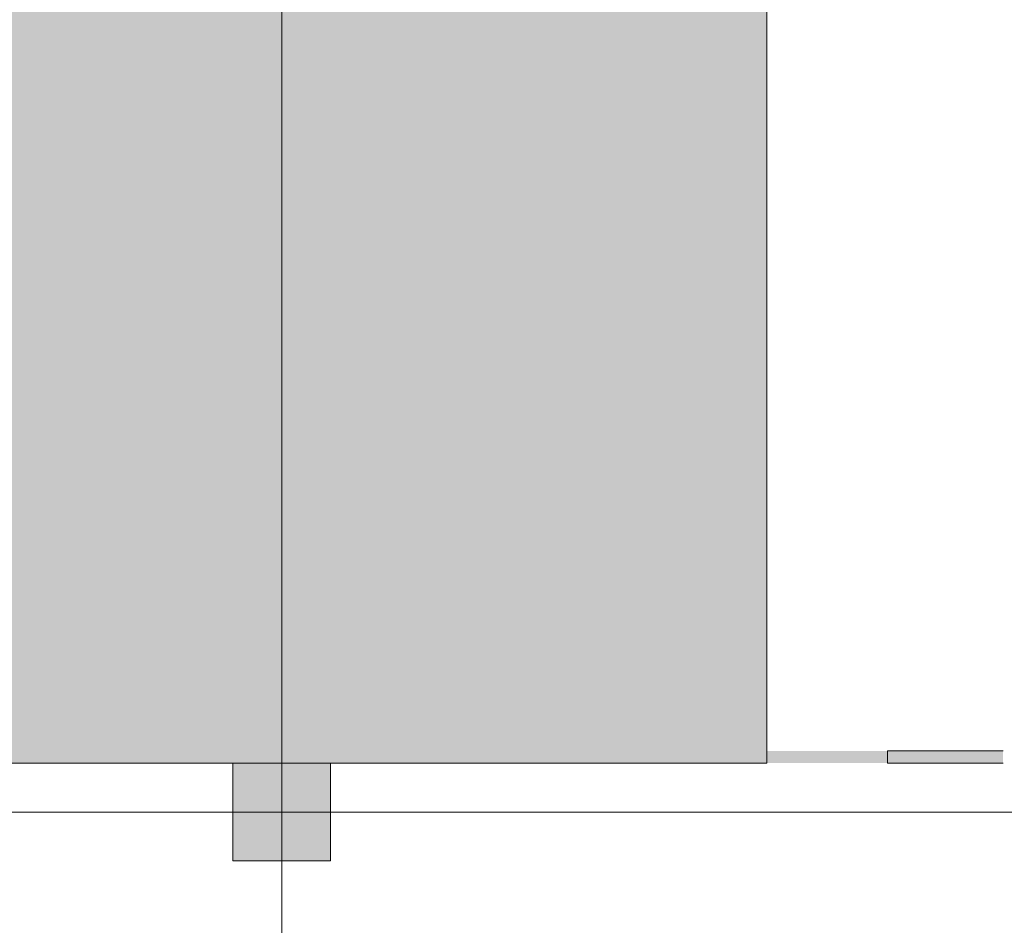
# Model space of a CAD drawing. Header units: millimetres. Extents: x 1110081 to 1268996, y -753649 to 3502.
# Tile 173 of 211: x 1171605 to 1175639, y -675230 to -671519. Entities that reach past the tile are written whole.
import ezdxf

# ---------------------------------------------------------------- set-up
doc = ezdxf.new("R2010")
doc.units = ezdxf.units.MM
doc.layers.add('A200-12 - innsjekking gate', color=7, linetype='Continuous', true_color=0xb4ffed)
for name, color, linetype, lineweight in [('A222', 4, 'Continuous', 13), ('A24', 1, 'Continuous', 13), ('A822Custom 1Custom 2Custom 3Floor Plan00_Shared Levels and Grids', 1, 'Continuous', 5), ('A852-TYNN', 4, 'Continuous', 5), ('A852-UNDER', 5, 'Continuous', 9)]:
    doc.layers.add(name, color=color, linetype=linetype, lineweight=lineweight)

# ---------------------------------------------------------------- blocks, each defined once
blk = doc.blocks.new('NSW Søyle - Betong rektangulær - 400 x 400 mm-V9-H02-Nivå F-3_5 m_1_ Ny Plan 2 PV200')
at = {"layer": 'A852-UNDER'}
for p, q in [((-100, -300), (-100, 99)), ((300, 99), (300, -300)), ((300, -300), (-100, -300))]:
    blk.add_line(p, q, dxfattribs=at)

msp = doc.modelspace()

# ---------------------------------------------------------------- hatches: boundary and pattern name
at = {"layer": 'A200-12 - innsjekking gate'}
msp.add_hatch(color=256, dxfattribs=at).paths.add_polyline_path([(1169817.4, -674565.6), (1169817.4, -668431.4), (1171861.1, -668431.4), (1174665.6, -671235.9), (1174665.6, -674565.6)])
at = {"layer": 'A222'}
msp.add_hatch(color=7, dxfattribs=at).paths.add_polyline_path([(1172478.5, -674965.6), (1172878.5, -674965.6), (1172878.5, -674565.6), (1172478.5, -674565.6)])
at = {"layer": 'A24'}
msp.add_hatch(color=256, dxfattribs=at).paths.add_polyline_path([(1174665.6, -674515.6), (1175634.2, -674515.6), (1175634.2, -674565.6), (1174665.6, -674565.6)])

# ---------------------------------------------------------------- linework, layer by layer
at = {"layer": 'A222', "color": 7, "flags": 128}
msp.add_lwpolyline([(1172878.5, -674965.6), (1172878.5, -674565.6), (1172478.5, -674565.6), (1172478.5, -674965.6), (1172878.5, -674965.6)], dxfattribs=at)
at = {"layer": 'A24'}
for p, q in [((1174665.6, -674565.6), (1174665.6, -674515.6)), ((1175161, -674515.6), (1175634.2, -674515.6)), ((1175161, -674565.6), (1175161, -674515.6)), ((1175634.2, -674565.6), (1175161, -674565.6))]:
    msp.add_line(p, q, dxfattribs=at)
at = {"layer": 'A822Custom 1Custom 2Custom 3Floor Plan00_Shared Levels and Grids'}
for p, q in [((1172678.6, -660366.2), (1172678.6, -701976.2)), ((1160353.6, -674766.4), (1211966.5, -674766.4))]:
    msp.add_line(p, q, dxfattribs=at)
at = {"layer": 'A852-TYNN'}
msp.add_lwpolyline([(1169817.4, -674565.6), (1169817.4, -668431.4), (1171861.1, -668431.4), (1174665.6, -671235.9), (1174665.6, -674565.6)], close=True, dxfattribs=at)

# ---------------------------------------------------------------- block references
at = {"layer": 'A852-UNDER'}
msp.add_blockref('NSW Søyle - Betong rektangulær - 400 x 400 mm-V9-H02-Nivå F-3_5 m_1_ Ny Plan 2 PV200', (1172578.6, -674666.4), dxfattribs=at)

doc.saveas('drawing.dxf')
